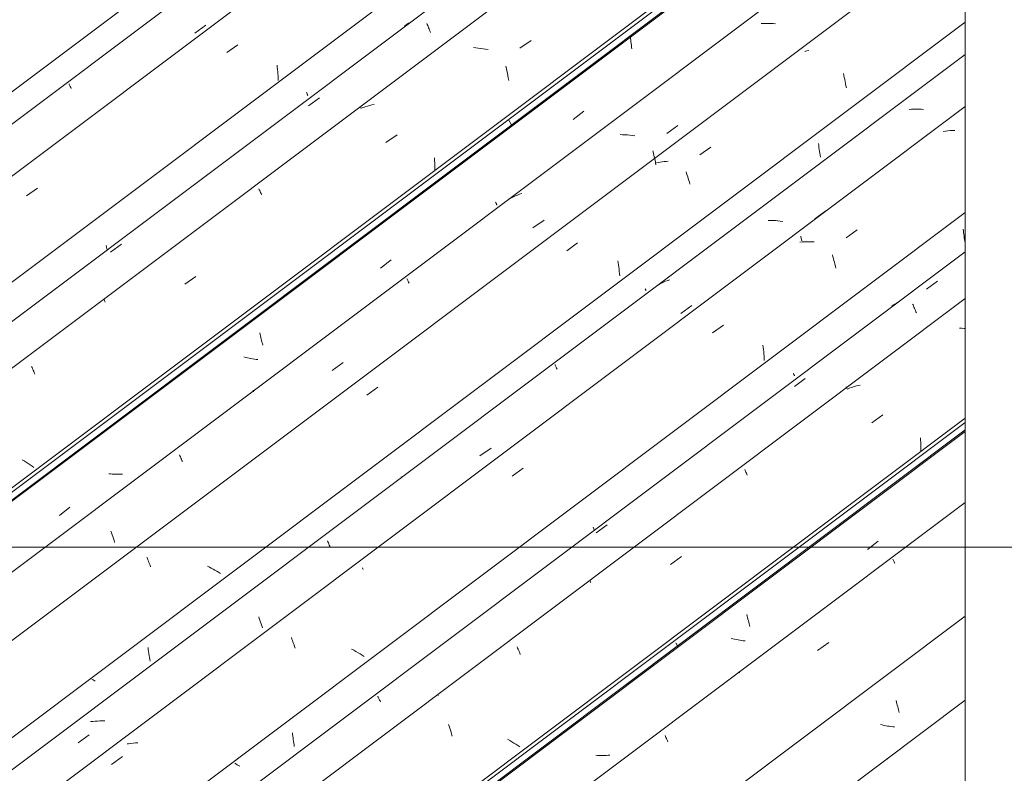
# Model space of a CAD drawing. Header units: metres. Extents: x 6.5 to 21.8, y 0.6 to 11.2.
# Tile 15 of 113: x 9.399 to 10.258, y 5.96 to 6.618. Entities that reach past the tile are written whole.
import ezdxf

# ---------------------------------------------------------------- set-up
doc = ezdxf.new("R2010")
doc.units = ezdxf.units.M
for name, color, linetype, lineweight in [('A-GLAZ-CWMG', 7, 'Continuous', 5), ('G-ANNO-TEXT', 7, 'Continuous', 9), ('I-WALL', 7, 'Continuous', 5)]:
    doc.layers.add(name, color=color, linetype=linetype, lineweight=lineweight)

# ---------------------------------------------------------------- blocks, each defined once
blk = doc.blocks.new('FP_15-ISO_02')
at = {"layer": 'A-GLAZ-CWMG'}
blk.add_line((10.22387, 7.15068), (8.84678, 6.1171), dxfattribs=at)
at = {"layer": 'A-GLAZ-CWMG', "color": 9, "true_color": 0xc0c0c0}
for p, q in [((9.55194, 6.60579), (9.56156, 6.61262)), ((9.44211, 6.56156), (9.44234, 6.56103)), ((9.44234, 6.56103), (9.44261, 6.56044)), ((9.44261, 6.56044), (9.4429, 6.55981)), ((9.4429, 6.55981), (9.44322, 6.55912)), ((9.44322, 6.55912), (9.44356, 6.55837)), ((9.44356, 6.55837), (9.44392, 6.55758))]:
    blk.add_line(p, q, dxfattribs=at)
blk = doc.blocks.new('FP_16-ISO_02')
at = {"layer": 'A-GLAZ-CWMG', "color": 9, "true_color": 0xc0c0c0}
for p, q in [((9.86408, 6.71634), (9.86269, 6.716)), ((9.86546, 6.71672), (9.86408, 6.71634)), ((9.86682, 6.71712), (9.86546, 6.71672)), ((9.86816, 6.71757), (9.86682, 6.71712)), ((9.64923, 6.55417), (9.64942, 6.55371)), ((9.64942, 6.55371), (9.6496, 6.55329)), ((9.6496, 6.55329), (9.64976, 6.5529)), ((9.64976, 6.5529), (9.6499, 6.55255)), ((9.6499, 6.55255), (9.65002, 6.55224)), ((9.65002, 6.55224), (9.65011, 6.55196)), ((9.65011, 6.55196), (9.65019, 6.55172)), ((9.65019, 6.55172), (9.65024, 6.55152))]:
    blk.add_line(p, q, dxfattribs=at)
blk = doc.blocks.new('FP_17-ISO_02')
at = {"layer": 'A-GLAZ-CWMG'}
blk.add_line((10.22387, 6.97851), (8.97503, 6.04119), dxfattribs=at)
at = {"layer": 'A-GLAZ-CWMG', "color": 9, "true_color": 0xc0c0c0}
for p, q in [((9.73591, 6.61282), (9.73475, 6.61198)), ((9.73711, 6.61362), (9.73591, 6.61282)), ((9.73832, 6.61437), (9.73711, 6.61362)), ((9.73957, 6.61509), (9.73832, 6.61437)), ((9.74084, 6.61576), (9.73957, 6.61509)), ((9.75413, 6.61419), (9.75452, 6.61333)), ((9.75452, 6.61333), (9.75492, 6.61242)), ((9.75492, 6.61242), (9.75533, 6.61148)), ((9.75533, 6.61148), (9.75575, 6.6105)), ((9.75575, 6.6105), (9.75617, 6.60949)), ((9.75617, 6.60949), (9.7566, 6.60844)), ((9.7566, 6.60844), (9.75703, 6.60735)), ((9.75703, 6.60735), (9.75746, 6.60624)), ((9.65105, 6.54237), (9.66056, 6.54938)), ((9.69613, 6.54147), (9.69639, 6.54046)), ((9.47828, 6.41474), (9.48778, 6.42177))]:
    blk.add_line(p, q, dxfattribs=at)
blk = doc.blocks.new('FP_18-ISO_02')
at = {"layer": 'A-GLAZ-CWMG'}
blk.add_line((9.08339, 5.96565), (10.22387, 6.82164), dxfattribs=at)
blk = doc.blocks.new('Rectangular Mullion - Telha Fibrocimento - Ondulada-1909083-ISO_02')
at = {"layer": 'A-GLAZ-CWMG', "true_color": 0xc0c0c0}
h = blk.add_hatch(dxfattribs=at)
h.set_pattern_fill('FP_3', color=9, style=0, pattern_type=2)
h.set_pattern_definition([(352.943, (9.398, 4.618), (0.293806, 0.0420828), [0.01221, -0.20982, 0.01221, -1.394]), (352.943, (9.398, 4.618), (0.293806, 0.0420828), [-0.23425, -0.20982, 0.01221, -0.43186, -0.74012]), (352.943, (9.398, 4.618), (0.293806, 0.0420828), [-0.88814, 0.01221, -0.20982, 0.01221, -0.50587]), (352.943, (9.398, 4.618), (0.293806, 0.0420828), [-1.122, -0.13581, 0.01221, -0.35785]), (116.867, (9.509, 4.644), (-0.2105052, 0.2586135), [0.01341, -0.23038, 0.01341, -1.531]), (116.867, (9.509, 4.644), (-0.2105052, 0.2586135), [-0.2572, -0.23038, 0.01341, -0.47418, -0.81264]), (116.867, (9.509, 4.644), (-0.2105052, 0.2586135), [-0.97517, 0.01341, -0.23038, 0.01341, -0.55544]), (116.867, (9.509, 4.644), (-0.2105052, 0.2586135), [-1.232, -0.14912, 0.01341, -0.39291]), (239.918, (9.545, 4.796), (-0.0832925, -0.3007025), [0.01209, -0.20772, 0.01209, -1.38]), (239.918, (9.545, 4.796), (-0.0832925, -0.3007025), [-0.2319, -0.20772, 0.01209, -0.42752, -0.73269]), (239.918, (9.545, 4.796), (-0.0832925, -0.3007025), [-0.87923, 0.01209, -0.20772, 0.01209, -0.50079]), (239.918, (9.545, 4.796), (-0.0832925, -0.3007025), [-1.111, -0.13445, 0.01209, -0.35426])])
h.paths.add_polyline_path([(9.08678, 5.96953), (10.22387, 6.82298), (10.22387, 6.82948), (9.08379, 5.9738)])
at = {"layer": 'A-GLAZ-CWMG'}
for p, q in [((9.08379, 5.9738), (10.22387, 6.82948)), ((9.08678, 5.96953), (10.22387, 6.82298))]:
    blk.add_line(p, q, dxfattribs=at)
for name in ['FP_15-ISO_02', 'FP_17-ISO_02', 'FP_18-ISO_02', 'FP_16-ISO_02']:
    blk.add_blockref(name, (0, 0), dxfattribs=at)
blk = doc.blocks.new('FP_28-ISO_02')
at = {"layer": 'A-GLAZ-CWMG'}
blk.add_line((10.22387, 7.10522), (8.88013, 6.09667), dxfattribs=at)
at = {"layer": 'A-GLAZ-CWMG', "color": 9, "true_color": 0xc0c0c0}
for p, q in [((9.57966, 6.58878), (9.58927, 6.59564)), ((9.62351, 6.57795), (9.62373, 6.57606)), ((9.62373, 6.57606), (9.62393, 6.57417)), ((9.62393, 6.57417), (9.6241, 6.57226)), ((9.6241, 6.57226), (9.62425, 6.57035)), ((9.62425, 6.57035), (9.62438, 6.56844)), ((9.62438, 6.56844), (9.62448, 6.56652)), ((9.62448, 6.56652), (9.62456, 6.56459)), ((9.40501, 6.46371), (9.41462, 6.4706))]:
    blk.add_line(p, q, dxfattribs=at)
blk = doc.blocks.new('FP_29-ISO_02')
at = {"layer": 'A-GLAZ-CWMG', "color": 9, "true_color": 0xc0c0c0}
for p, q in [((9.47455, 6.42055), (9.47485, 6.41915)), ((9.47485, 6.41915), (9.47516, 6.41776)), ((9.47516, 6.41776), (9.4754, 6.41673))]:
    blk.add_line(p, q, dxfattribs=at)
blk = doc.blocks.new('FP_30-ISO_02')
at = {"layer": 'A-GLAZ-CWMG'}
blk.add_line((10.22387, 6.93764), (9.00806, 6.02511), dxfattribs=at)
at = {"layer": 'A-GLAZ-CWMG', "color": 9, "true_color": 0xc0c0c0}
for p, q in [((9.83543, 6.59253), (9.84507, 6.59931)), ((9.79687, 6.59302), (9.79474, 6.59321)), ((9.79901, 6.59278), (9.79687, 6.59302)), ((9.80116, 6.59249), (9.79901, 6.59278)), ((9.80332, 6.59216), (9.80116, 6.59249)), ((9.80547, 6.59178), (9.80332, 6.59216)), ((9.80763, 6.59136), (9.80547, 6.59178)), ((9.82309, 6.57696), (9.82355, 6.57496)), ((9.82355, 6.57496), (9.82399, 6.57292)), ((9.82399, 6.57292), (9.82441, 6.57087)), ((9.82441, 6.57087), (9.82481, 6.56879)), ((9.82481, 6.56879), (9.8252, 6.56669)), ((9.8252, 6.56669), (9.82556, 6.56457)), ((9.69868, 6.54091), (9.69688, 6.54022)), ((9.70051, 6.54155), (9.69868, 6.54091)), ((9.70237, 6.54213), (9.70051, 6.54155)), ((9.70426, 6.54266), (9.70237, 6.54213)), ((9.70617, 6.54313), (9.70426, 6.54266)), ((9.70811, 6.54355), (9.70617, 6.54313)), ((9.71853, 6.51034), (9.72817, 6.51713)), ((9.76082, 6.49704), (9.76095, 6.49481)), ((9.76095, 6.49481), (9.76104, 6.49258)), ((9.76104, 6.49258), (9.76111, 6.49035)), ((9.76111, 6.49035), (9.76114, 6.48811)), ((9.76114, 6.48811), (9.76114, 6.48588)), ((9.60772, 6.46988), (9.60804, 6.46917)), ((9.60804, 6.46917), (9.60838, 6.46841)), ((9.60838, 6.46841), (9.60875, 6.46759)), ((9.60875, 6.46759), (9.60913, 6.46673)), ((9.60913, 6.46673), (9.60954, 6.46581)), ((9.60954, 6.46581), (9.60996, 6.46485)), ((9.54309, 6.38666), (9.55274, 6.39347)), ((9.47255, 6.37366), (9.47263, 6.37338)), ((9.47263, 6.37338), (9.47275, 6.37304)), ((9.47275, 6.37304), (9.47289, 6.37265)), ((9.47289, 6.37265), (9.47307, 6.37222)), ((9.47307, 6.37222), (9.47327, 6.37173)), ((9.47327, 6.37173), (9.4735, 6.3712)), ((9.40945, 6.31501), (9.40988, 6.31402)), ((9.40988, 6.31402), (9.41033, 6.31299)), ((9.41033, 6.31299), (9.4108, 6.3119)), ((9.4108, 6.3119), (9.41128, 6.31076)), ((9.41128, 6.31076), (9.41177, 6.30958)), ((9.41177, 6.30958), (9.41227, 6.30835)), ((9.40293, 6.23252), (9.40113, 6.23362)), ((9.40471, 6.23142), (9.40293, 6.23252)), ((9.40645, 6.2303), (9.40471, 6.23142)), ((9.40817, 6.22918), (9.40645, 6.2303)), ((9.40984, 6.22806), (9.40817, 6.22918)), ((9.41149, 6.22693), (9.40984, 6.22806))]:
    blk.add_line(p, q, dxfattribs=at)
blk = doc.blocks.new('FP_31-ISO_02')
at = {"layer": 'A-GLAZ-CWMG', "color": 9, "true_color": 0xc0c0c0}
for p, q in [((9.93168, 6.60367), (9.93174, 6.60271)), ((9.93174, 6.60271), (9.93187, 6.60118)), ((9.93187, 6.60118), (9.93202, 6.59966)), ((9.93202, 6.59966), (9.93219, 6.59815)), ((9.93219, 6.59815), (9.93238, 6.59665)), ((9.93238, 6.59665), (9.93258, 6.59516)), ((9.93258, 6.59516), (9.93281, 6.59368)), ((9.93281, 6.59368), (9.93304, 6.59221)), ((9.88176, 6.53054), (9.89101, 6.53768)), ((9.81419, 6.45845), (9.81438, 6.458)), ((9.81438, 6.458), (9.81456, 6.45758)), ((9.81456, 6.45758), (9.81472, 6.4572)), ((9.81472, 6.4572), (9.81485, 6.45686)), ((9.81485, 6.45686), (9.81497, 6.45655)), ((9.81497, 6.45655), (9.81506, 6.45628)), ((9.81506, 6.45628), (9.81514, 6.45604)), ((9.81514, 6.45604), (9.81519, 6.45584)), ((9.71375, 6.4008), (9.72299, 6.40793)), ((9.60849, 6.34443), (9.60878, 6.34302)), ((9.60878, 6.34302), (9.60908, 6.34163)), ((9.60908, 6.34163), (9.60939, 6.34025)), ((9.60939, 6.34025), (9.60971, 6.3389)), ((9.60971, 6.3389), (9.61004, 6.33756)), ((9.61004, 6.33756), (9.61038, 6.33625)), ((9.61038, 6.33625), (9.61072, 6.33496)), ((9.61072, 6.33496), (9.61108, 6.33369)), ((9.59614, 6.32295), (9.59464, 6.32333)), ((9.59765, 6.32259), (9.59614, 6.32295)), ((9.59917, 6.32226), (9.59765, 6.32259)), ((9.60069, 6.32196), (9.59917, 6.32226)), ((9.60222, 6.32168), (9.60069, 6.32196)), ((9.60374, 6.32142), (9.60222, 6.32168)), ((9.60527, 6.32119), (9.60374, 6.32142)), ((9.60679, 6.321), (9.60527, 6.32119)), ((9.47821, 6.22118), (9.47669, 6.2213)), ((9.47973, 6.22108), (9.47821, 6.22118)), ((9.48124, 6.22102), (9.47973, 6.22108)), ((9.48275, 6.22099), (9.48124, 6.22102)), ((9.48426, 6.22098), (9.48275, 6.22099)), ((9.48575, 6.22101), (9.48426, 6.22098)), ((9.48724, 6.22108), (9.48575, 6.22101)), ((9.48872, 6.22117), (9.48724, 6.22108)), ((9.43369, 6.18503), (9.44293, 6.19214))]:
    blk.add_line(p, q, dxfattribs=at)
blk = doc.blocks.new('FP_32-ISO_02')
at = {"layer": 'A-GLAZ-CWMG'}
blk.add_line((10.22387, 6.75987), (9.1412, 5.94726), dxfattribs=at)
at = {"layer": 'A-GLAZ-CWMG', "color": 9, "true_color": 0xc0c0c0}
for p, q in [((10.04792, 6.6142), (10.04586, 6.61408)), ((10.04999, 6.61427), (10.04792, 6.6142)), ((10.05208, 6.61428), (10.04999, 6.61427)), ((10.05418, 6.61424), (10.05208, 6.61428)), ((10.0563, 6.61415), (10.05418, 6.61424)), ((10.05842, 6.61401), (10.0563, 6.61415)), ((9.96353, 6.51837), (9.97316, 6.52518)), ((9.92497, 6.5172), (9.92287, 6.51724)), ((9.92709, 6.51711), (9.92497, 6.5172)), ((9.92922, 6.51697), (9.92709, 6.51711)), ((9.93135, 6.51678), (9.92922, 6.51697)), ((9.9335, 6.51653), (9.93135, 6.51678)), ((9.93565, 6.51624), (9.9335, 6.51653)), ((9.95131, 6.50299), (9.9518, 6.50105)), ((9.9518, 6.50105), (9.95228, 6.49908)), ((9.95228, 6.49908), (9.95275, 6.49709)), ((9.95275, 6.49709), (9.9532, 6.49506)), ((9.9532, 6.49506), (9.95363, 6.49301)), ((9.95363, 6.49301), (9.95404, 6.49094)), ((9.82801, 6.46221), (9.82632, 6.46133)), ((9.82973, 6.46303), (9.82801, 6.46221)), ((9.83149, 6.4638), (9.82973, 6.46303)), ((9.83328, 6.46452), (9.83149, 6.4638)), ((9.8351, 6.46517), (9.83328, 6.46452)), ((9.83696, 6.46577), (9.8351, 6.46517)), ((9.84676, 6.4358), (9.8564, 6.44262)), ((9.73683, 6.39181), (9.73707, 6.39127)), ((9.73707, 6.39127), (9.73734, 6.39068)), ((9.73734, 6.39068), (9.73763, 6.39003)), ((9.73763, 6.39003), (9.73795, 6.38933)), ((9.73795, 6.38933), (9.7383, 6.38857)), ((9.7383, 6.38857), (9.73866, 6.38777)), ((9.67156, 6.31156), (9.6812, 6.3184)), ((9.60266, 6.29418), (9.60263, 6.29407)), ((9.60263, 6.29407), (9.60263, 6.2939)), ((9.60263, 6.2939), (9.60267, 6.29369)), ((9.60267, 6.29369), (9.60275, 6.29342)), ((9.60275, 6.29342), (9.60286, 6.29311)), ((9.60286, 6.29311), (9.603, 6.29274)), ((9.53847, 6.2378), (9.53885, 6.23696)), ((9.53885, 6.23696), (9.53925, 6.23606)), ((9.53925, 6.23606), (9.53968, 6.23511)), ((9.53968, 6.23511), (9.54012, 6.23411)), ((9.54012, 6.23411), (9.54058, 6.23306)), ((9.54058, 6.23306), (9.54105, 6.23196)), ((9.47856, 6.17129), (9.47911, 6.16977)), ((9.47911, 6.16977), (9.47966, 6.16819)), ((9.47966, 6.16819), (9.48022, 6.16658)), ((9.48022, 6.16658), (9.48077, 6.16492)), ((9.48077, 6.16492), (9.48132, 6.16323)), ((9.48132, 6.16323), (9.48187, 6.1615))]:
    blk.add_line(p, q, dxfattribs=at)
blk = doc.blocks.new('FP_33-ISO_02')
at = {"layer": 'A-GLAZ-CWMG', "color": 9, "true_color": 0xc0c0c0}
for p, q in [((9.94473, 6.38277), (9.94488, 6.3824)), ((9.94488, 6.3824), (9.94501, 6.38206)), ((9.94501, 6.38206), (9.94513, 6.38176)), ((9.94513, 6.38176), (9.94522, 6.3815)), ((9.94522, 6.3815), (9.94529, 6.38127)), ((9.94529, 6.38127), (9.94533, 6.38108))]:
    blk.add_line(p, q, dxfattribs=at)
blk = doc.blocks.new('FP_34-ISO_02')
at = {"layer": 'A-GLAZ-CWMG'}
blk.add_line((10.22387, 6.58727), (9.27106, 5.87214), dxfattribs=at)
at = {"layer": 'A-GLAZ-CWMG', "color": 9, "true_color": 0xc0c0c0}
for p, q in [((10.17695, 6.53931), (10.1749, 6.53916)), ((10.17902, 6.53941), (10.17695, 6.53931)), ((10.1811, 6.53945), (10.17902, 6.53941)), ((10.18319, 6.53944), (10.1811, 6.53945)), ((10.1853, 6.53938), (10.18319, 6.53944)), ((10.18742, 6.53927), (10.1853, 6.53938)), ((10.09252, 6.44389), (10.10215, 6.4507)), ((10.05398, 6.44241), (10.05188, 6.44242)), ((10.05609, 6.44235), (10.05398, 6.44241)), ((10.05821, 6.44223), (10.05609, 6.44235)), ((10.06034, 6.44206), (10.05821, 6.44223)), ((10.06248, 6.44184), (10.06034, 6.44206)), ((10.06463, 6.44157), (10.06248, 6.44184)), ((10.0803, 6.42855), (10.0808, 6.42663)), ((10.0808, 6.42663), (10.08129, 6.42467)), ((9.96426, 6.38998), (9.96246, 6.38929)), ((9.9661, 6.39062), (9.96426, 6.38998)), ((9.95725, 6.38688), (9.95558, 6.38596)), ((9.95895, 6.38774), (9.95725, 6.38688)), ((9.96069, 6.38854), (9.95895, 6.38774)), ((9.96246, 6.38929), (9.96069, 6.38854)), ((9.97573, 6.36128), (9.98537, 6.36811)), ((9.866, 6.3166), (9.86622, 6.31609)), ((9.86622, 6.31609), (9.86647, 6.31553)), ((9.86647, 6.31553), (9.86675, 6.31492)), ((9.86675, 6.31492), (9.86705, 6.31425)), ((9.86705, 6.31425), (9.86738, 6.31353)), ((9.86738, 6.31353), (9.86773, 6.31275)), ((9.80052, 6.23698), (9.81016, 6.24383)), ((9.73195, 6.2186), (9.73193, 6.21848)), ((9.73193, 6.21848), (9.73195, 6.2183)), ((9.73195, 6.2183), (9.732, 6.21806)), ((9.732, 6.21806), (9.73208, 6.21778)), ((9.73208, 6.21778), (9.7322, 6.21745)), ((9.66753, 6.16278), (9.6679, 6.16197)), ((9.6679, 6.16197), (9.66829, 6.1611)), ((9.66829, 6.1611), (9.6687, 6.16019)), ((9.6687, 6.16019), (9.66913, 6.15922)), ((9.66913, 6.15922), (9.66958, 6.1582)), ((9.66958, 6.1582), (9.67004, 6.15712)), ((9.60751, 6.09667), (9.60806, 6.09517)), ((9.60806, 6.09517), (9.60861, 6.09362)), ((9.60861, 6.09362), (9.60916, 6.09202)), ((9.60916, 6.09202), (9.60972, 6.09039)), ((9.60972, 6.09039), (9.61027, 6.08872)), ((9.61027, 6.08872), (9.61082, 6.087)), ((9.46282, 6.00538), (9.46081, 6.00515)), ((9.46486, 6.00556), (9.46282, 6.00538)), ((9.46692, 6.00569), (9.46486, 6.00556)), ((9.46899, 6.00576), (9.46692, 6.00569)), ((9.47108, 6.00577), (9.46899, 6.00576)), ((9.47318, 6.00574), (9.47108, 6.00577)), ((9.45017, 5.98679), (9.4598, 5.9937))]:
    blk.add_line(p, q, dxfattribs=at)
blk = doc.blocks.new('FP_35-ISO_02')
at = {"layer": 'A-GLAZ-CWMG', "color": 9, "true_color": 0xc0c0c0}
for p, q in [((10.07392, 6.30916), (10.07411, 6.30872)), ((10.07411, 6.30872), (10.07427, 6.30832)), ((10.07427, 6.30832), (10.07442, 6.30796)), ((10.07442, 6.30796), (10.07455, 6.30763)), ((10.07455, 6.30763), (10.07466, 6.30734)), ((10.07466, 6.30734), (10.07474, 6.30708)), ((10.07474, 6.30708), (10.07481, 6.30686)), ((10.07481, 6.30686), (10.07485, 6.30668))]:
    blk.add_line(p, q, dxfattribs=at)
blk = doc.blocks.new('FP_36-ISO_02')
at = {"layer": 'A-GLAZ-CWMG'}
blk.add_line((10.22387, 6.4151), (9.39931, 5.79623), dxfattribs=at)
at = {"layer": 'A-GLAZ-CWMG', "color": 9, "true_color": 0xc0c0c0}
for p, q in [((10.19007, 6.38251), (10.19959, 6.38951)), ((10.16107, 6.36848), (10.1599, 6.36766)), ((10.16227, 6.36926), (10.16107, 6.36848)), ((10.1635, 6.37), (10.16227, 6.36926)), ((10.16476, 6.3707), (10.1635, 6.37)), ((10.17788, 6.36947), (10.17826, 6.36863)), ((10.17826, 6.36863), (10.17865, 6.36774)), ((10.17865, 6.36774), (10.17906, 6.36682)), ((10.17906, 6.36682), (10.17947, 6.36586)), ((10.17947, 6.36586), (10.17988, 6.36487)), ((10.17988, 6.36487), (10.18031, 6.36384)), ((10.18031, 6.36384), (10.18073, 6.36278)), ((10.18073, 6.36278), (10.18117, 6.36168)), ((10.07478, 6.29754), (10.08429, 6.30455)), ((10.1198, 6.29715), (10.12019, 6.29569)), ((9.90194, 6.16985), (9.91144, 6.17688)), ((9.71131, 6.0274), (9.71155, 6.02692)), ((9.71155, 6.02692), (9.71181, 6.02639)), ((9.71181, 6.02639), (9.71209, 6.02583)), ((9.71209, 6.02583), (9.71239, 6.02523)), ((9.71239, 6.02523), (9.7127, 6.02458)), ((9.7127, 6.02458), (9.71303, 6.0239)), ((9.71303, 6.0239), (9.71337, 6.02318)), ((9.71337, 6.02318), (9.71373, 6.02242)), ((9.76438, 6.02809), (9.76379, 6.02832)), ((9.57615, 5.92942), (9.57496, 5.92862)), ((9.57736, 5.93018), (9.57615, 5.92942)), ((9.5786, 5.9309), (9.57736, 5.93018)), ((9.57987, 5.93159), (9.5786, 5.9309)), ((9.55669, 5.91362), (9.56618, 5.92068)), ((9.4331, 5.78617), (9.43167, 5.78662)), ((9.43452, 5.78569), (9.4331, 5.78617))]:
    blk.add_line(p, q, dxfattribs=at)
blk = doc.blocks.new('FP_37-ISO_02')
at = {"layer": 'A-GLAZ-CWMG'}
blk.add_line((9.50767, 5.72069), (10.22387, 6.25823), dxfattribs=at)
blk = doc.blocks.new('Rectangular Mullion - Telha Fibrocimento - Ondulada-V21-ISO_02')
at = {"layer": 'A-GLAZ-CWMG', "true_color": 0xc0c0c0}
h = blk.add_hatch(dxfattribs=at)
h.set_pattern_fill('FP_4', color=9, style=0, pattern_type=2)
h.set_pattern_definition([(352.943, (9.581, 4.719), (0.293806, 0.0420828), [0.01221, -0.20982, 0.01221, -1.394]), (352.943, (9.581, 4.719), (0.293806, 0.0420828), [-0.23425, -0.20982, 0.01221, -0.43186, -0.74012]), (352.943, (9.581, 4.719), (0.293806, 0.0420828), [-0.88814, 0.01221, -0.20982, 0.01221, -0.50587]), (352.943, (9.581, 4.719), (0.293806, 0.0420828), [-1.122, -0.13581, 0.01221, -0.35785]), (116.867, (9.691, 4.744), (-0.2105052, 0.2586135), [0.01341, -0.23038, 0.01341, -1.531]), (116.867, (9.691, 4.744), (-0.2105052, 0.2586135), [-0.2572, -0.23038, 0.01341, -0.47418, -0.81264]), (116.867, (9.691, 4.744), (-0.2105052, 0.2586135), [-0.97517, 0.01341, -0.23038, 0.01341, -0.55544]), (116.867, (9.691, 4.744), (-0.2105052, 0.2586135), [-1.232, -0.14912, 0.01341, -0.39291]), (239.918, (9.728, 4.896), (-0.0832925, -0.3007025), [0.01209, -0.20772, 0.01209, -1.38]), (239.918, (9.728, 4.896), (-0.0832925, -0.3007025), [-0.2319, -0.20772, 0.01209, -0.42752, -0.73269]), (239.918, (9.728, 4.896), (-0.0832925, -0.3007025), [-0.87923, 0.01209, -0.20772, 0.01209, -0.50079]), (239.918, (9.728, 4.896), (-0.0832925, -0.3007025), [-1.111, -0.13445, 0.01209, -0.35426])])
h.paths.add_polyline_path([(9.51106, 5.72457), (10.22387, 6.25957), (10.22387, 6.26608), (9.50808, 5.72884)])
at = {"layer": 'A-GLAZ-CWMG'}
for p, q in [((8.82008, 6.12523), (10.22387, 7.17886)), ((8.94519, 6.053), (10.22387, 7.01271)), ((9.08024, 5.97503), (10.22387, 6.83339)), ((9.50808, 5.72884), (10.22387, 6.26608)), ((9.51106, 5.72457), (10.22387, 6.25957))]:
    blk.add_line(p, q, dxfattribs=at)
for name in ['FP_28-ISO_02', 'FP_29-ISO_02', 'FP_30-ISO_02', 'FP_32-ISO_02', 'FP_31-ISO_02', 'FP_34-ISO_02', 'FP_36-ISO_02', 'FP_33-ISO_02', 'FP_35-ISO_02', 'FP_37-ISO_02']:
    blk.add_blockref(name, (0, 0), dxfattribs=at)
blk = doc.blocks.new('FP_45-ISO_02')
at = {"layer": 'A-GLAZ-CWMG'}
blk.add_line((10.22387, 6.7003), (9.18395, 5.91979), dxfattribs=at)
at = {"layer": 'A-GLAZ-CWMG', "color": 9, "true_color": 0xc0c0c0}
for p, q in [((10.08555, 6.59023), (10.08387, 6.58988)), ((10.08724, 6.59054), (10.08555, 6.59023)), ((10.11748, 6.57044), (10.11789, 6.56874)), ((10.11789, 6.56874), (10.1183, 6.56702)), ((10.1183, 6.56702), (10.11869, 6.56527)), ((10.11869, 6.56527), (10.11906, 6.5635)), ((10.11906, 6.5635), (10.11942, 6.56172)), ((10.11942, 6.56172), (10.11976, 6.55991)), ((10.11976, 6.55991), (10.12008, 6.55809)), ((9.99234, 6.49948), (10.00193, 6.50637)), ((9.9561, 6.49296), (9.95442, 6.49261)), ((9.95779, 6.49326), (9.9561, 6.49296)), ((9.95951, 6.49351), (9.95779, 6.49326)), ((9.96124, 6.49372), (9.95951, 6.49351)), ((9.96299, 6.49389), (9.96124, 6.49372)), ((9.96475, 6.49401), (9.96299, 6.49389)), ((9.98033, 6.48481), (9.98081, 6.48337)), ((9.98081, 6.48337), (9.9813, 6.48189)), ((9.9813, 6.48189), (9.98177, 6.48039)), ((9.98177, 6.48039), (9.98224, 6.47885)), ((9.98224, 6.47885), (9.98271, 6.47729)), ((9.98271, 6.47729), (9.98317, 6.47569)), ((9.98317, 6.47569), (9.98362, 6.47407)), ((9.87615, 6.4158), (9.88573, 6.42271)), ((9.92082, 6.40726), (9.92111, 6.40541)), ((9.92111, 6.40541), (9.92138, 6.40355)), ((9.92138, 6.40355), (9.92163, 6.40168)), ((9.92163, 6.40168), (9.92186, 6.3998)), ((9.92186, 6.3998), (9.92206, 6.3979)), ((9.92206, 6.3979), (9.92224, 6.396)), ((9.92224, 6.396), (9.9224, 6.39409)), ((9.70189, 6.28995), (9.71147, 6.29689)), ((9.50997, 6.14849), (9.51041, 6.14743)), ((9.51041, 6.14743), (9.51087, 6.14634)), ((9.51087, 6.14634), (9.51133, 6.14521)), ((9.51133, 6.14521), (9.5118, 6.14404)), ((9.5118, 6.14404), (9.51228, 6.14283)), ((9.51228, 6.14283), (9.51276, 6.14158)), ((9.51276, 6.14158), (9.51324, 6.1403)), ((9.5645, 6.13992), (9.56282, 6.14078)), ((9.56615, 6.13904), (9.5645, 6.13992)), ((9.56779, 6.13815), (9.56615, 6.13904)), ((9.5694, 6.13725), (9.56779, 6.13815)), ((9.57099, 6.13633), (9.5694, 6.13725)), ((9.57255, 6.13541), (9.57099, 6.13633)), ((9.57409, 6.13447), (9.57255, 6.13541))]:
    blk.add_line(p, q, dxfattribs=at)
blk = doc.blocks.new('FP_46-ISO_02')
at = {"layer": 'A-GLAZ-CWMG', "color": 9, "true_color": 0xc0c0c0}
for p, q in [((10.09583, 6.50951), (10.09601, 6.50777)), ((10.09601, 6.50777), (10.09622, 6.50604)), ((10.09622, 6.50604), (10.09645, 6.50432)), ((10.09645, 6.50432), (10.0967, 6.50262)), ((10.0967, 6.50262), (10.09698, 6.50094)), ((10.09698, 6.50094), (10.09727, 6.49927)), ((10.09727, 6.49927), (10.09758, 6.49762)), ((9.51099, 6.06978), (9.51118, 6.06804)), ((9.51118, 6.06804), (9.5114, 6.06632)), ((9.5114, 6.06632), (9.51164, 6.06461)), ((9.51164, 6.06461), (9.5119, 6.06291)), ((9.5119, 6.06291), (9.51219, 6.06124)), ((9.51219, 6.06124), (9.51249, 6.05958)), ((9.51249, 6.05958), (9.51281, 6.05794)), ((9.46308, 6.04157), (9.46212, 6.04208)), ((9.46404, 6.04106), (9.46308, 6.04157)), ((9.46502, 6.04056), (9.46404, 6.04106)), ((9.33595, 5.93928), (9.33465, 5.9399)), ((9.33727, 5.93865), (9.33595, 5.93928)), ((9.3386, 5.93804), (9.33727, 5.93865)), ((9.33995, 5.93743), (9.3386, 5.93804)), ((9.34132, 5.93684), (9.33995, 5.93743)), ((9.34271, 5.93626), (9.34132, 5.93684)), ((9.3441, 5.93569), (9.34271, 5.93626)), ((9.34552, 5.93513), (9.3441, 5.93569))]:
    blk.add_line(p, q, dxfattribs=at)
blk = doc.blocks.new('FP_47-ISO_02')
at = {"layer": 'A-GLAZ-CWMG'}
blk.add_line((10.22387, 6.54182), (9.30441, 5.85172), dxfattribs=at)
at = {"layer": 'A-GLAZ-CWMG', "color": 9, "true_color": 0xc0c0c0}
for p, q in [((10.20657, 6.52029), (10.20458, 6.51997)), ((10.20858, 6.52054), (10.20657, 6.52029)), ((10.21061, 6.52074), (10.20858, 6.52054)), ((10.21266, 6.52088), (10.21061, 6.52074)), ((10.21474, 6.52097), (10.21266, 6.52088)), ((10.11997, 6.42733), (10.12959, 6.43418)), ((10.08167, 6.42363), (10.07963, 6.42345)), ((10.08373, 6.42376), (10.08167, 6.42363)), ((10.0858, 6.42383), (10.08373, 6.42376)), ((10.08789, 6.42384), (10.0858, 6.42383)), ((10.09, 6.4238), (10.08789, 6.42384)), ((10.09212, 6.42371), (10.09, 6.4238)), ((10.10787, 6.41226), (10.10833, 6.4107)), ((10.10833, 6.4107), (10.10878, 6.40911)), ((10.10878, 6.40911), (10.10922, 6.40749)), ((10.10922, 6.40749), (10.10966, 6.40585)), ((10.10966, 6.40585), (10.11008, 6.40418)), ((10.11008, 6.40418), (10.1105, 6.4025)), ((10.1105, 6.4025), (10.1109, 6.40078)), ((10.00342, 6.34425), (10.01303, 6.35111)), ((10.04737, 6.33362), (10.0476, 6.33174)), ((10.0476, 6.33174), (10.04781, 6.32984)), ((10.04781, 6.32984), (10.04799, 6.32794)), ((10.04799, 6.32794), (10.04815, 6.32604)), ((10.04815, 6.32604), (10.04828, 6.32412)), ((10.04828, 6.32412), (10.0484, 6.3222)), ((10.0484, 6.3222), (10.04848, 6.32028)), ((9.82858, 6.21925), (9.8382, 6.22614)), ((9.69794, 6.13931), (9.69828, 6.13856)), ((9.69828, 6.13856), (9.69864, 6.13778)), ((9.63602, 6.0784), (9.63649, 6.07721)), ((9.63649, 6.07721), (9.63696, 6.07599)), ((9.63696, 6.07599), (9.63743, 6.07473)), ((9.63743, 6.07473), (9.63791, 6.07344)), ((9.63791, 6.07344), (9.63839, 6.07211)), ((9.63839, 6.07211), (9.63887, 6.07076)), ((9.63887, 6.07076), (9.63935, 6.06936)), ((9.69041, 6.06742), (9.6885, 6.06846)), ((9.69229, 6.06636), (9.69041, 6.06742)), ((9.69414, 6.06529), (9.69229, 6.06636)), ((9.69595, 6.0642), (9.69414, 6.06529)), ((9.69773, 6.0631), (9.69595, 6.0642)), ((9.69948, 6.06199), (9.69773, 6.0631)), ((9.49597, 5.98613), (9.49396, 5.98585)), ((9.49799, 5.98635), (9.49597, 5.98613)), ((9.50004, 5.98651), (9.49799, 5.98635)), ((9.5021, 5.98661), (9.50004, 5.98651)), ((9.49396, 5.98585), (9.49292, 5.98567)), ((9.47912, 5.96777), (9.48872, 5.97472))]:
    blk.add_line(p, q, dxfattribs=at)
blk = doc.blocks.new('FP_48-ISO_02')
at = {"layer": 'A-GLAZ-CWMG', "color": 9, "true_color": 0xc0c0c0}
for p, q in [((10.22209, 6.43483), (10.22222, 6.4333)), ((10.22222, 6.4333), (10.22237, 6.43178)), ((10.22237, 6.43178), (10.22254, 6.43026)), ((10.22254, 6.43026), (10.22273, 6.42876)), ((10.22273, 6.42876), (10.22294, 6.42727)), ((10.22294, 6.42727), (10.22317, 6.42579)), ((10.22317, 6.42579), (10.2234, 6.42432)), ((10.2234, 6.42432), (10.22366, 6.42286)), ((9.89939, 6.17484), (9.8997, 6.17345)), ((9.8997, 6.17345), (9.90001, 6.17208)), ((9.63698, 5.9955), (9.63712, 5.99397)), ((9.63712, 5.99397), (9.63727, 5.99245)), ((9.63727, 5.99245), (9.63745, 5.99093)), ((9.63745, 5.99093), (9.63764, 5.98943)), ((9.63764, 5.98943), (9.63785, 5.98794)), ((9.63785, 5.98794), (9.63807, 5.98646)), ((9.63807, 5.98646), (9.63832, 5.98499)), ((9.63832, 5.98499), (9.63857, 5.98354)), ((9.58771, 5.9682), (9.58662, 5.96882)), ((9.58883, 5.96757), (9.58771, 5.9682)), ((9.58996, 5.96695), (9.58883, 5.96757)), ((9.59112, 5.96633), (9.58996, 5.96695)), ((9.46189, 5.86512), (9.46063, 5.86576)), ((9.46317, 5.86449), (9.46189, 5.86512)), ((9.46447, 5.86386), (9.46317, 5.86449)), ((9.46579, 5.86324), (9.46447, 5.86386)), ((9.46713, 5.86263), (9.46579, 5.86324)), ((9.46848, 5.86204), (9.46713, 5.86263)), ((9.46985, 5.86145), (9.46848, 5.86204)), ((9.47124, 5.86087), (9.46985, 5.86145))]:
    blk.add_line(p, q, dxfattribs=at)
blk = doc.blocks.new('FP_49-ISO_02')
at = {"layer": 'A-GLAZ-CWMG'}
blk.add_line((10.22387, 6.37423), (9.43234, 5.78015), dxfattribs=at)
at = {"layer": 'A-GLAZ-CWMG', "color": 9, "true_color": 0xc0c0c0}
for p, q in [((10.2208, 6.34832), (10.21867, 6.34849)), ((10.22294, 6.34809), (10.2208, 6.34832)), ((10.22387, 6.34797), (10.22294, 6.34809)), ((10.12266, 6.29597), (10.12087, 6.29526)), ((10.12448, 6.29663), (10.12266, 6.29597)), ((10.12632, 6.29723), (10.12448, 6.29663)), ((10.1282, 6.29777), (10.12632, 6.29723)), ((10.1301, 6.29827), (10.1282, 6.29777)), ((10.13203, 6.29871), (10.1301, 6.29827)), ((10.14232, 6.26587), (10.15197, 6.27265)), ((10.18474, 6.25268), (10.18486, 6.25069)), ((10.18486, 6.25069), (10.18496, 6.24869)), ((10.18496, 6.24869), (10.18504, 6.24669)), ((10.18504, 6.24669), (10.18509, 6.24469)), ((10.18509, 6.24469), (10.18511, 6.24268)), ((10.18511, 6.24268), (10.18511, 6.24068)), ((10.03155, 6.22501), (10.03186, 6.22432)), ((10.03186, 6.22432), (10.03219, 6.22358)), ((10.03219, 6.22358), (10.03254, 6.22278)), ((10.03254, 6.22278), (10.03292, 6.22194)), ((10.03292, 6.22194), (10.03331, 6.22105)), ((10.03331, 6.22105), (10.03372, 6.22011)), ((9.96665, 6.14232), (9.97631, 6.14913)), ((9.89647, 6.1283), (9.89656, 6.12799)), ((9.89656, 6.12799), (9.89669, 6.12763)), ((9.89669, 6.12763), (9.89684, 6.12722)), ((9.89684, 6.12722), (9.89703, 6.12676)), ((9.89703, 6.12676), (9.89724, 6.12626)), ((9.83298, 6.07032), (9.83339, 6.06937)), ((9.83339, 6.06937), (9.83383, 6.06836)), ((9.83383, 6.06836), (9.83428, 6.06731)), ((9.83428, 6.06731), (9.83475, 6.0662)), ((9.83475, 6.0662), (9.83523, 6.06505)), ((9.83523, 6.06505), (9.83572, 6.06385)), ((9.77309, 6.00265), (9.77363, 6.00106)), ((9.77363, 6.00106), (9.77418, 5.99942)), ((9.77418, 5.99942), (9.77473, 5.99775)), ((9.77473, 5.99775), (9.77527, 5.99604)), ((9.77527, 5.99604), (9.77581, 5.99429)), ((9.77581, 5.99429), (9.77634, 5.99251)), ((9.82648, 5.98871), (9.82466, 5.9898)), ((9.82828, 5.98761), (9.82648, 5.98871)), ((9.83005, 5.9865), (9.82828, 5.98761)), ((9.83178, 5.98538), (9.83005, 5.9865)), ((9.83348, 5.98426), (9.83178, 5.98538)), ((9.83515, 5.98313), (9.83348, 5.98426)), ((9.62785, 5.91268), (9.62579, 5.91256)), ((9.62992, 5.91274), (9.62785, 5.91268)), ((9.63201, 5.91275), (9.62992, 5.91274)), ((9.63411, 5.91271), (9.63201, 5.91275)), ((9.63622, 5.91262), (9.63411, 5.91271)), ((9.63834, 5.91248), (9.63622, 5.91262)), ((9.61528, 5.89346), (9.62494, 5.90034)), ((9.53525, 5.85706), (9.53406, 5.85641)), ((9.53695, 5.85792), (9.53525, 5.85706)), ((9.53868, 5.85872), (9.53695, 5.85792)), ((9.54045, 5.85947), (9.53868, 5.85872)), ((9.49026, 5.75388), (9.48863, 5.75466)), ((9.49187, 5.75308), (9.49026, 5.75388))]:
    blk.add_line(p, q, dxfattribs=at)
blk = doc.blocks.new('FP_50-ISO_02')
at = {"layer": 'A-GLAZ-CWMG', "color": 9, "true_color": 0xc0c0c0}
for p, q in [((10.13862, 6.15537), (10.14786, 6.1625)), ((10.03335, 6.09868), (10.03365, 6.09728)), ((10.03365, 6.09728), (10.03396, 6.0959)), ((10.03396, 6.0959), (10.03428, 6.09454)), ((10.03428, 6.09454), (10.03461, 6.0932)), ((10.03461, 6.0932), (10.03495, 6.09189)), ((10.03495, 6.09189), (10.03529, 6.09059)), ((10.03529, 6.09059), (10.03564, 6.08932)), ((10.03564, 6.08932), (10.036, 6.08807)), ((10.02108, 6.07731), (10.01957, 6.07767)), ((10.02259, 6.07698), (10.02108, 6.07731)), ((10.02411, 6.07667), (10.02259, 6.07698)), ((10.02564, 6.07638), (10.02411, 6.07667)), ((10.02716, 6.07612), (10.02564, 6.07638)), ((10.02869, 6.07589), (10.02716, 6.07612)), ((10.03021, 6.07569), (10.02869, 6.07589)), ((10.03174, 6.07551), (10.03021, 6.07569)), ((9.90324, 5.9757), (9.90172, 5.9758)), ((9.90476, 5.97564), (9.90324, 5.9757)), ((9.90627, 5.9756), (9.90476, 5.97564)), ((9.90777, 5.97559), (9.90627, 5.9756)), ((9.90927, 5.97562), (9.90777, 5.97559)), ((9.91076, 5.97568), (9.90927, 5.97562)), ((9.91224, 5.97577), (9.91076, 5.97568)), ((9.91371, 5.9759), (9.91224, 5.97577)), ((9.85874, 5.9396), (9.86798, 5.94671)), ((9.77102, 5.91944), (9.77114, 5.91791)), ((9.77114, 5.91791), (9.77128, 5.91638)), ((9.77128, 5.91638), (9.77144, 5.91487)), ((9.77144, 5.91487), (9.77162, 5.91336)), ((9.77162, 5.91336), (9.77182, 5.91186)), ((9.77182, 5.91186), (9.77204, 5.91038)), ((9.77204, 5.91038), (9.77227, 5.9089)), ((9.77227, 5.9089), (9.77251, 5.90744)), ((9.72346, 5.89124), (9.72262, 5.89171)), ((9.72403, 5.89092), (9.72346, 5.89124)), ((9.74676, 5.85348), (9.756, 5.86058)), ((9.71192, 5.84073), (9.71229, 5.83958)), ((9.71229, 5.83958), (9.71266, 5.83846)), ((9.71266, 5.83846), (9.71304, 5.83737)), ((9.71304, 5.83737), (9.71341, 5.83631)), ((9.71341, 5.83631), (9.71378, 5.83528)), ((9.71378, 5.83528), (9.71414, 5.83428)), ((9.71414, 5.83428), (9.71451, 5.83331)), ((9.71451, 5.83331), (9.71487, 5.83237)), ((9.59718, 5.78846), (9.59659, 5.78876)), ((9.59847, 5.78784), (9.59718, 5.78846)), ((9.59977, 5.78721), (9.59847, 5.78784)), ((9.6011, 5.7866), (9.59977, 5.78721)), ((9.60244, 5.78599), (9.6011, 5.7866)), ((9.6038, 5.7854), (9.60244, 5.78599)), ((9.60517, 5.78482), (9.6038, 5.7854)), ((9.57994, 5.74977), (9.58029, 5.74848)), ((9.58029, 5.74848), (9.58065, 5.74722)), ((9.58065, 5.74722), (9.58101, 5.74598)), ((9.58101, 5.74598), (9.58137, 5.74477)), ((9.58137, 5.74477), (9.58174, 5.74358)), ((9.58174, 5.74358), (9.58211, 5.74242)), ((9.58211, 5.74242), (9.58248, 5.74129)), ((9.58248, 5.74129), (9.58285, 5.74019)), ((9.57872, 5.72451), (9.58797, 5.7316))]:
    blk.add_line(p, q, dxfattribs=at)
blk = doc.blocks.new('FP_51-ISO_02')
at = {"layer": 'A-GLAZ-CWMG'}
blk.add_line((10.22387, 6.19646), (9.56548, 5.7023), dxfattribs=at)
at = {"layer": 'A-GLAZ-CWMG', "color": 9, "true_color": 0xc0c0c0}
for p, q in [((10.16066, 6.14685), (10.16088, 6.14634)), ((10.16088, 6.14634), (10.16113, 6.14577)), ((10.16113, 6.14577), (10.16141, 6.14514)), ((10.16141, 6.14514), (10.16171, 6.14447)), ((10.16171, 6.14447), (10.16204, 6.14374)), ((10.16204, 6.14374), (10.16239, 6.14296)), ((10.09506, 6.06722), (10.10471, 6.07406)), ((10.0265, 6.04886), (10.02648, 6.04873)), ((10.02648, 6.04873), (10.02649, 6.04855)), ((10.02649, 6.04855), (10.02654, 6.04831)), ((10.02655, 6.04895), (10.0265, 6.04886)), ((10.02654, 6.04831), (10.02663, 6.04802)), ((10.02663, 6.04802), (10.02675, 6.04769)), ((9.96199, 5.99302), (9.96235, 5.99221)), ((9.96235, 5.99221), (9.96274, 5.99135)), ((9.96274, 5.99135), (9.96314, 5.99044)), ((9.96314, 5.99044), (9.96357, 5.98948)), ((9.96357, 5.98948), (9.96401, 5.98846)), ((9.96401, 5.98846), (9.96447, 5.9874)), ((9.90182, 5.92705), (9.90237, 5.92555)), ((9.90237, 5.92555), (9.90292, 5.92401)), ((9.90292, 5.92401), (9.90347, 5.92243)), ((9.90347, 5.92243), (9.90402, 5.92081)), ((9.90402, 5.92081), (9.90457, 5.91914)), ((9.90457, 5.91914), (9.90512, 5.91744)), ((9.95578, 5.91451), (9.95391, 5.91558)), ((9.95762, 5.91343), (9.95578, 5.91451)), ((9.95943, 5.91234), (9.95762, 5.91343)), ((9.96121, 5.91123), (9.95943, 5.91234)), ((9.96296, 5.91012), (9.96121, 5.91123)), ((9.96467, 5.909), (9.96296, 5.91012)), ((9.75704, 5.8357), (9.75503, 5.83545)), ((9.75907, 5.83589), (9.75704, 5.8357)), ((9.76112, 5.83603), (9.75907, 5.83589)), ((9.76319, 5.83612), (9.76112, 5.83603)), ((9.76527, 5.83615), (9.76319, 5.83612)), ((9.76737, 5.83613), (9.76527, 5.83615)), ((9.74433, 5.8172), (9.75397, 5.82411)), ((9.66884, 5.77988), (9.66721, 5.77892)), ((9.67052, 5.78078), (9.66884, 5.77988)), ((9.66561, 5.77791), (9.66404, 5.77684)), ((9.66721, 5.77892), (9.66561, 5.77791)), ((9.61981, 5.67885), (9.61819, 5.67959)), ((9.62141, 5.67809), (9.61981, 5.67885))]:
    blk.add_line(p, q, dxfattribs=at)
blk = doc.blocks.new('FP_52-ISO_02')
at = {"layer": 'A-GLAZ-CWMG', "color": 9, "true_color": 0xc0c0c0}
for p, q in [((10.1636, 6.02353), (10.16391, 6.02214)), ((10.16391, 6.02214), (10.16422, 6.02076)), ((10.16422, 6.02076), (10.16454, 6.01941)), ((10.16454, 6.01941), (10.16488, 6.01808)), ((10.16488, 6.01808), (10.16522, 6.01677)), ((10.16522, 6.01677), (10.16557, 6.01548)), ((10.16557, 6.01548), (10.16592, 6.01422)), ((10.16592, 6.01422), (10.16628, 6.01298)), ((10.15136, 6.00222), (10.14985, 6.00257)), ((10.15288, 6.00189), (10.15136, 6.00222)), ((10.1544, 6.00159), (10.15288, 6.00189)), ((10.15593, 6.00131), (10.1544, 6.00159)), ((10.15745, 6.00106), (10.15593, 6.00131)), ((10.15898, 6.00084), (10.15745, 6.00106)), ((10.16051, 6.00065), (10.15898, 6.00084)), ((10.16203, 6.00048), (10.16051, 6.00065)), ((10.03357, 5.90068), (10.03205, 5.90077)), ((10.03508, 5.90063), (10.03357, 5.90068)), ((10.03659, 5.9006), (10.03508, 5.90063)), ((10.03809, 5.90061), (10.03659, 5.9006)), ((10.03959, 5.90065), (10.03809, 5.90061)), ((10.04108, 5.90072), (10.03959, 5.90065)), ((10.04255, 5.90083), (10.04108, 5.90072)), ((10.04402, 5.90097), (10.04255, 5.90083)), ((9.98908, 5.8646), (9.99831, 5.87171)), ((9.90125, 5.84415), (9.90138, 5.84262)), ((9.90138, 5.84262), (9.90153, 5.8411)), ((9.90153, 5.8411), (9.9017, 5.83959)), ((9.9017, 5.83959), (9.90189, 5.83809)), ((9.90189, 5.83809), (9.9021, 5.83659)), ((9.9021, 5.83659), (9.90232, 5.83511)), ((9.90232, 5.83511), (9.90256, 5.83365)), ((9.90256, 5.83365), (9.90281, 5.83219)), ((9.8535, 5.81601), (9.85257, 5.81652)), ((9.85444, 5.81549), (9.8535, 5.81601)), ((9.8554, 5.81498), (9.85444, 5.81549)), ((9.87712, 5.77849), (9.88635, 5.78559)), ((9.8423, 5.7656), (9.84267, 5.76446)), ((9.84267, 5.76446), (9.84304, 5.76335)), ((9.84304, 5.76335), (9.84342, 5.76228)), ((9.84342, 5.76228), (9.84379, 5.76123)), ((9.84379, 5.76123), (9.84416, 5.76021)), ((9.84416, 5.76021), (9.84452, 5.75922)), ((9.84452, 5.75922), (9.84488, 5.75827)), ((9.84488, 5.75827), (9.84524, 5.75734)), ((9.72617, 5.71375), (9.72491, 5.71439)), ((9.72745, 5.71312), (9.72617, 5.71375)), ((9.72875, 5.7125), (9.72745, 5.71312)), ((9.73006, 5.71188), (9.72875, 5.7125)), ((9.73139, 5.71127), (9.73006, 5.71188)), ((9.73275, 5.71067), (9.73139, 5.71127)), ((9.73411, 5.71008), (9.73275, 5.71067)), ((9.7355, 5.7095), (9.73411, 5.71008)), ((9.71034, 5.67454), (9.71069, 5.67326)), ((9.71069, 5.67326), (9.71105, 5.67201)), ((9.71105, 5.67201), (9.71141, 5.67079)), ((9.71141, 5.67079), (9.71178, 5.66959)), ((9.71178, 5.66959), (9.71215, 5.66841)), ((9.71215, 5.66841), (9.71252, 5.66727)), ((9.71252, 5.66727), (9.7129, 5.66615)), ((9.7129, 5.66615), (9.71327, 5.66506)), ((9.70912, 5.64955), (9.71836, 5.65663))]:
    blk.add_line(p, q, dxfattribs=at)
blk = doc.blocks.new('FP_53-ISO_02')
at = {"layer": 'A-GLAZ-CWMG'}
blk.add_line((10.22387, 6.02387), (9.69534, 5.62718), dxfattribs=at)
at = {"layer": 'A-GLAZ-CWMG', "color": 9, "true_color": 0xc0c0c0}
for p, q in [((10.15576, 5.97326), (10.15575, 5.97311)), ((10.15575, 5.97311), (10.15578, 5.97292)), ((10.1558, 5.97336), (10.15576, 5.97326)), ((10.15578, 5.97292), (10.15584, 5.97267)), ((10.15584, 5.97267), (10.15593, 5.97236)), ((10.09102, 5.91798), (10.09136, 5.91721)), ((10.09136, 5.91721), (10.09174, 5.91638)), ((10.09174, 5.91638), (10.09213, 5.9155)), ((10.09213, 5.9155), (10.09254, 5.91457)), ((10.09254, 5.91457), (10.09298, 5.91359)), ((10.09298, 5.91359), (10.09343, 5.91255)), ((10.03072, 5.85244), (10.03127, 5.85097)), ((10.03127, 5.85097), (10.03182, 5.84945)), ((10.03182, 5.84945), (10.03237, 5.84789)), ((10.03237, 5.84789), (10.03292, 5.84629)), ((10.03292, 5.84629), (10.03347, 5.84465)), ((10.03347, 5.84465), (10.03402, 5.84297)), ((10.08482, 5.84028), (10.08293, 5.84134)), ((10.08667, 5.83921), (10.08482, 5.84028)), ((10.08849, 5.83812), (10.08667, 5.83921)), ((10.09029, 5.83702), (10.08849, 5.83812)), ((10.09205, 5.83591), (10.09029, 5.83702)), ((10.09377, 5.83479), (10.09205, 5.83591)), ((9.88601, 5.76076), (9.88402, 5.76048)), ((9.88803, 5.76099), (9.88601, 5.76076)), ((9.89007, 5.76116), (9.88803, 5.76099)), ((9.89213, 5.76128), (9.89007, 5.76116)), ((9.8942, 5.76135), (9.89213, 5.76128)), ((9.89629, 5.76136), (9.8942, 5.76135)), ((9.87324, 5.74247), (9.88288, 5.74938)), ((9.79645, 5.70347), (9.79488, 5.70242)), ((9.79806, 5.70447), (9.79645, 5.70347)), ((9.79971, 5.70541), (9.79806, 5.70447)), ((9.79488, 5.70242), (9.79334, 5.70132)), ((9.74874, 5.60459), (9.74712, 5.60532)), ((9.75036, 5.60384), (9.74874, 5.60459))]:
    blk.add_line(p, q, dxfattribs=at)
blk = doc.blocks.new('Rectangular Mullion - Telha Fibrocimento - Ondulada-V40-ISO_02')
at = {"layer": 'A-GLAZ-CWMG'}
for p, q in [((9.24436, 5.88028), (10.22387, 6.61545)), ((9.36948, 5.80804), (10.22387, 6.4493)), ((9.50452, 5.73007), (10.22387, 6.26998)), ((9.63464, 5.65494), (10.22387, 6.09719))]:
    blk.add_line(p, q, dxfattribs=at)
for name in ['FP_45-ISO_02', 'FP_47-ISO_02', 'FP_46-ISO_02', 'FP_48-ISO_02', 'FP_49-ISO_02', 'FP_51-ISO_02', 'FP_50-ISO_02', 'FP_53-ISO_02', 'FP_52-ISO_02']:
    blk.add_blockref(name, (0, 0), dxfattribs=at)

msp = doc.modelspace()

# ---------------------------------------------------------------- linework, layer by layer
at = {"layer": 'G-ANNO-TEXT'}
msp.add_line((10.68304, 6.15731), (8.0517, 6.15731), dxfattribs=at)
at = {"layer": 'I-WALL'}
msp.add_line((10.22387, 7.52049), (10.22387, 5.59764), dxfattribs=at)

# ---------------------------------------------------------------- block references
at = {"layer": 'A-GLAZ-CWMG'}
for name in ['Rectangular Mullion - Telha Fibrocimento - Ondulada-1909083-ISO_02', 'Rectangular Mullion - Telha Fibrocimento - Ondulada-V21-ISO_02', 'Rectangular Mullion - Telha Fibrocimento - Ondulada-V40-ISO_02']:
    msp.add_blockref(name, (0, 0), dxfattribs=at)

doc.saveas('drawing.dxf')
